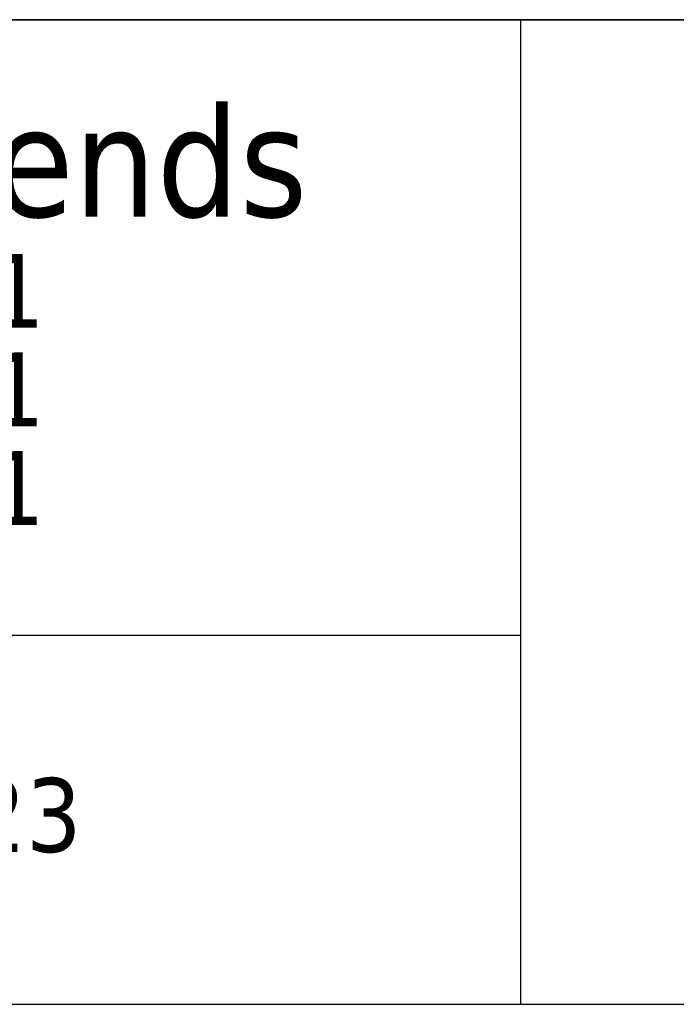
# Model space of a CAD drawing. Header units: millimetres. Extents: x 11 to 292, y 5 to 191.
# Tile 3 of 6: x 222 to 248, y 5 to 45. Entities that reach past the tile are written whole.
import ezdxf

# ---------------------------------------------------------------- set-up
doc = ezdxf.new("R2010")
doc.units = ezdxf.units.MM
doc.layers.add('253', color=7, linetype='Continuous', true_color=0xffffff)
doc.styles.add('Tahoma', font='Tahoma')

# ---------------------------------------------------------------- blocks, each defined once
blk = doc.blocks.new('TabularNote1')
at = {"layer": '253', "color": 162, "linetype": 'Continuous', "lineweight": 35}
for p, q in [((-100, 40), (-50, 40)), ((-50, 40), (0, 40))]:
    blk.add_line(p, q, dxfattribs=at)
at = {"layer": '253', "color": 162, "linetype": 'Continuous', "lineweight": 25}
for p, q in [((-50, 40), (-50, 15)), ((-100, 15), (-50, 15)), ((-50, 15), (-50, 0)), ((-100, 0), (-50, 0)), ((-50, 0), (0, 0))]:
    blk.add_line(p, q, dxfattribs=at)
at = {"layer": '253', "color": 18, "linetype": 'Continuous', "lineweight": 13, "char_height": 3, "attachment_point": 4, "line_spacing_factor": 0.801055, "style": 'Tahoma'}
for s, insert in [('\\fTahoma|b0|i0;\\W1.0000;{\\H1.50x;Loop & Friends}\\P4A5300_4A5301\\P4A5400_4A5401\\P4A5500_4A5501', (-98.475, 27.5)), ('\\fTahoma|b0|i0;\\W1.0000;V03 / 25.05.2023', (-98.475, 7.5))]:
    blk.add_mtext(s, dxfattribs=dict(at, insert=insert))

msp = doc.modelspace()

# ---------------------------------------------------------------- block references
at = {"layer": '253', "color": 162, "linetype": 'Continuous', "lineweight": 70}
msp.add_blockref('TabularNote1', (292, 5), dxfattribs=at)

doc.saveas('drawing.dxf')
